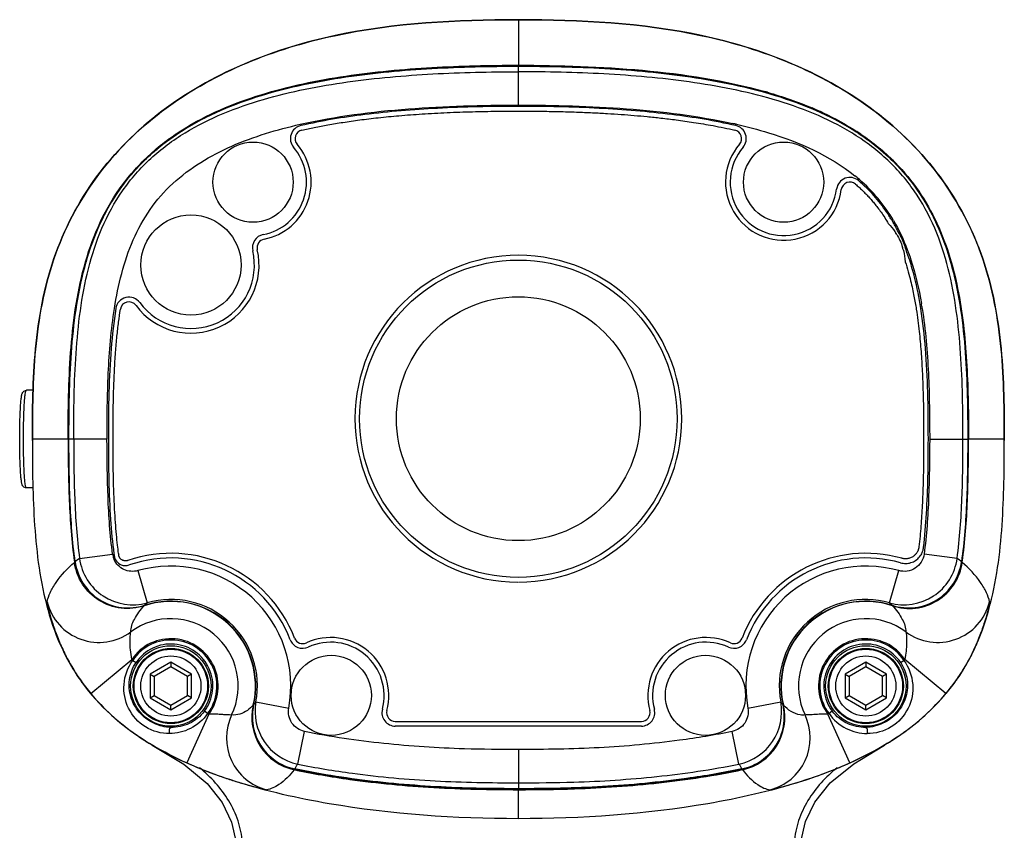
# Model space of a CAD drawing. Header units: millimetres. Extents: x 10 to 584, y 4 to 410.
# Tile 48 of 50: x 356 to 371, y 363 to 376. Entities that reach past the tile are written whole.
import ezdxf

# ---------------------------------------------------------------- set-up
doc = ezdxf.new("R2010")
doc.units = ezdxf.units.MM
doc.header["$LTSCALE"] = 32.67
doc.layers.get('0').update_dxf_attribs({"linetype": 'CONTINUOUS'})

msp = doc.modelspace()

# ---------------------------------------------------------------- linework, layer by layer
at = {"color": 7, "linetype": 'Continuous'}
for p, q in [((363.9045, 375.5635), (363.8959, 375.5635)), ((363.8959, 375.5635), (363.9045, 375.5635)), ((363.9045, 375.5635), (363.9045, 374.8736)), ((363.9133, 375.5635), (363.9045, 375.5635)), ((363.9045, 375.5635), (363.9133, 375.5635)), ((363.9045, 374.2858), (363.9045, 374.8671)), ((356.6434, 370.0172), (356.5424, 370.0172)), ((356.6315, 369.3458), (356.6314, 369.2872)), ((356.6314, 369.2872), (356.6314, 369.2653)), ((356.6315, 369.2872), (356.6315, 369.3458)), ((356.6315, 369.2653), (356.6315, 369.2872)), ((357.1665, 369.2872), (356.6315, 369.2872)), ((357.1665, 369.2872), (357.1746, 369.2872)), ((357.7485, 369.2872), (357.179, 369.2872)), ((370.0605, 369.2872), (370.6299, 369.2872)), ((370.6424, 369.2872), (370.6343, 369.2872)), ((371.1774, 369.2872), (370.6424, 369.2872)), ((371.1774, 369.3446), (371.1774, 369.2872)), ((371.1774, 369.2872), (371.1774, 369.2681)), ((371.1775, 369.2872), (371.1775, 369.3446)), ((371.1775, 369.2681), (371.1775, 369.2872)), ((356.6435, 368.5572), (356.5424, 368.5572)), ((357.3371, 367.5023), (357.8316, 367.5674)), ((370.4719, 367.5023), (369.9771, 367.5675)), ((357.2597, 367.4495), (357.2609, 367.4412)), ((357.2689, 367.4424), (357.2609, 367.4412)), ((357.2689, 367.4424), (357.2678, 367.4503)), ((370.5412, 367.4503), (370.5401, 367.4424)), ((370.5401, 367.4424), (370.5481, 367.4412)), ((370.5481, 367.4412), (370.5492, 367.4495)), ((358.2115, 367.3188), (358.3487, 366.8382)), ((369.4602, 366.8382), (369.5975, 367.3188)), ((358.3037, 366.7987), (358.3051, 366.7943)), ((358.3121, 366.8004), (358.3488, 366.8382)), ((369.4602, 366.8382), (369.4968, 366.8004)), ((369.5035, 366.7933), (369.5049, 366.7977)), ((357.5049, 365.4793), (358.1198, 365.9911)), ((358.1328, 365.9756), (358.1825, 365.9423)), ((358.7045, 365.9502), (358.3945, 365.7712)), ((358.7045, 365.9502), (358.7045, 365.8809)), ((359.0145, 365.7712), (358.7045, 365.9502)), ((369.1045, 365.9502), (368.7945, 365.7712)), ((369.1045, 365.9502), (369.1045, 365.8809)), ((369.4145, 365.7712), (369.1045, 365.9502)), ((369.6264, 365.9423), (369.6762, 365.9756)), ((370.304, 365.4793), (369.6892, 365.9911)), ((358.3945, 365.7712), (358.3945, 365.4133)), ((358.3945, 365.7712), (358.4545, 365.7366)), ((358.7045, 365.8809), (358.4545, 365.7366)), ((358.9545, 365.7366), (358.7045, 365.8809)), ((359.0145, 365.7712), (358.9545, 365.7366)), ((359.0145, 365.4133), (359.0145, 365.7712)), ((368.7945, 365.7712), (368.7945, 365.4133)), ((368.7945, 365.7712), (368.8545, 365.7366)), ((369.1045, 365.8809), (368.8545, 365.7366)), ((369.3545, 365.7366), (369.1045, 365.8809)), ((369.4145, 365.7712), (369.3545, 365.7366)), ((369.4145, 365.4133), (369.4145, 365.7712)), ((358.4545, 365.7366), (358.4545, 365.4479)), ((358.9545, 365.4479), (358.9545, 365.7366)), ((368.8545, 365.7366), (368.8545, 365.4479)), ((369.3545, 365.4479), (369.3545, 365.7366)), ((358.3945, 365.4133), (358.4545, 365.4479)), ((358.4545, 365.4479), (358.7045, 365.3036)), ((358.7045, 365.3036), (358.9545, 365.4479)), ((359.0145, 365.4133), (358.9545, 365.4479)), ((368.7945, 365.4133), (368.8545, 365.4479)), ((368.8545, 365.4479), (369.1045, 365.3036)), ((369.1045, 365.3036), (369.3545, 365.4479)), ((369.4145, 365.4133), (369.3545, 365.4479)), ((358.3945, 365.4133), (358.7045, 365.2343)), ((358.7045, 365.2343), (359.0145, 365.4133)), ((358.7045, 365.2343), (358.7045, 365.3036)), ((359.9369, 365.3045), (359.9415, 365.3034)), ((359.978, 365.3534), (360.4693, 365.2613)), ((367.3397, 365.2613), (367.831, 365.3534)), ((367.8665, 365.3032), (367.871, 365.3043)), ((368.7945, 365.4133), (369.1045, 365.2343)), ((369.1045, 365.2343), (369.4145, 365.4133)), ((369.1045, 365.2343), (369.1045, 365.3036)), ((359.2727, 365.1702), (358.9446, 364.4406)), ((359.2546, 365.1784), (359.2067, 365.2144)), ((368.8643, 364.4406), (368.5363, 365.1702)), ((368.6023, 365.2144), (368.5544, 365.1784)), ((362.0625, 365.0622), (365.7465, 365.0622)), ((360.6029, 364.4238), (360.7032, 364.9118)), ((365.7465, 364.9922), (362.0625, 364.9922)), ((367.206, 364.4238), (367.1058, 364.9118)), ((363.9045, 364.6415), (363.9045, 364.0552)), ((368.9238, 364.4292), (369.3835, 364.7075)), ((360.5499, 364.348), (360.5482, 364.3401)), ((360.5557, 364.3468), (360.5499, 364.348)), ((367.2591, 364.348), (367.2533, 364.3468)), ((367.2591, 364.348), (367.2608, 364.3402)), ((363.9045, 363.6064), (363.9045, 364.0486))]:
    msp.add_line(p, q, dxfattribs=at)
for points in [[(358.4254, 364.7075), (358.8982, 364.4203), (359.2451, 364.1325), (359.4702, 363.8477), (359.6111, 363.5552), (359.6797, 363.2525), (359.6784, 362.9407), (359.6039, 362.6197), (359.4466, 362.2915), (359.3045, 362.0902)], [(368.5045, 362.0902), (368.3594, 362.2964), (368.203, 362.6256), (368.1298, 362.9475), (368.1301, 363.2596), (368.2005, 363.5626), (368.3439, 363.8559), (368.5727, 364.1415), (368.9238, 364.4292)]]:
    msp.add_lwpolyline(points, dxfattribs=at)
for centre, radius in [((359.9345, 373.1322), 0.6), ((367.8745, 373.1322), 0.6), ((359.0045, 371.8922), 0.75), ((363.9045, 369.5922), 2.375), ((363.9045, 369.5922), 1.825), ((358.7045, 365.5922), 0.602), ((369.1045, 365.5922), 0.602), ((358.7045, 365.5922), 0.562), ((358.7045, 365.5922), 0.55), ((358.7045, 365.5922), 0.45), ((361.1045, 365.4522), 0.6), ((366.7045, 365.4522), 0.6), ((369.1045, 365.5922), 0.562), ((369.1045, 365.5922), 0.55), ((369.1045, 365.5922), 0.45)]:
    msp.add_circle(centre, radius, dxfattribs=at)
for centre, radius, start, end in [((365.7048, 367.79), 6.9594, 73.91391, 74.25468), ((366.4028, 369.7547), 4.8726, 64.93721, 67.06654), ((365.4285, 366.3735), 7.8204, 77.14561, 77.53312), ((360.6927, 373.7839), 0.2, 102.79997, 220.63157), ((360.6927, 373.7839), 0.13, 102.79997, 220.63157), ((367.1162, 373.7839), 0.13, 319.36834, 77.19911), ((367.1162, 373.7839), 0.2, 319.36834, 77.19911), ((366.9385, 370.7588), 3.7334, 55.88297, 57.0524), ((359.9338, 373.1327), 0.87, 281.01931, 40.63157), ((367.8751, 373.1327), 0.87, 139.36834, 352.57229), ((359.9338, 373.1327), 0.8, 281.01931, 40.63157), ((367.8751, 373.1327), 0.8, 139.36834, 352.57229), ((367.2835, 371.1993), 3.1729, 44.43269, 44.89406), ((368.8668, 373.0035), 0.2, 49.12035, 172.57229), ((368.8668, 373.0035), 0.13, 49.12035, 172.57229), ((367.3184, 371.2145), 2.586, 49.204, 51.12484), ((367.3964, 371.3088), 2.4636, 30.47297, 49.14392), ((367.2405, 371.2203), 2.6229, 26.80718, 30.42628), ((368.8048, 371.8922), 0.8897, 30.97985, 33.13193), ((360.1249, 372.1512), 0.2, 101.01931, 193.01261), ((360.1249, 372.1512), 0.13, 101.01931, 193.01261), ((359.0045, 371.8922), 1.02, 216.30428, 13.01261), ((359.0045, 371.8922), 0.95, 216.30428, 13.01261), ((368.7638, 371.8792), 0.9327, 14.47849, 17.269), ((366.5165, 370.9076), 3.4123, 18.01316, 20.8042), ((363.9045, 369.5922), 2.445, 270, 269.84601), ((358.0777, 371.2113), 0.2, 36.30428, 171.06033), ((358.0777, 371.2113), 0.13, 36.30428, 171.06033), ((363.9507, 370.3031), 6.0715, 8.88977, 9.58852), ((369.6976, 367.6982), 0.2737, 336.80733, 351.19988), ((369.7009, 367.6976), 0.2705, 351.20662, 353.32974), ((358.1275, 367.6065), 0.2985, 187.53327, 195.00959), ((358.1306, 367.6073), 0.3017, 195.00875, 203.89723), ((364.1595, 368.4018), 6.3627, 187.5183, 187.7513), ((358.0254, 367.5667), 0.172, 187.75678, 248.53649), ((363.9861, 368.3783), 6.1177, 187.53393, 187.75182), ((358.7045, 365.5922), 1.9855, 21.16676, 108.9474), ((369.1045, 365.5922), 1.9855, 74.26063, 158.83315), ((358.0517, 367.5509), 0.7903, 187.89794, 273.21738), ((358.5098, 365.9614), 1.9364, 127.27211, 129.72451), ((358.1303, 367.608), 0.8002, 187.58444, 285.84111), ((358.026, 367.5682), 0.1736, 248.55325, 288.99442), ((358.7045, 365.5922), 1.9155, 21.16676, 108.9474), ((358.7045, 365.5922), 1.7955, 349.36717, 105.93726), ((369.1045, 365.5922), 1.7955, 74.05048, 190.6214), ((369.1045, 365.5922), 1.9155, 74.26063, 158.83315), ((369.6786, 367.608), 0.8002, 254.15844, 352.41503), ((369.7573, 367.551), 0.7903, 263.82582, 352.09783), ((357.6286, 367.0453), 0.8004, 194.03531, 306.48311), ((358.7045, 365.5922), 1.2656, 346.85886, 108.37647), ((358.7045, 365.5922), 1.2703, 347.23102, 107.99319), ((358.7045, 365.5922), 1.2957, 349.37891, 105.93587), ((369.1045, 365.5922), 1.2957, 74.06413, 190.62086), ((369.1045, 365.5922), 1.2703, 72.00681, 192.7685), ((369.1045, 365.5922), 1.2656, 71.62351, 193.14116), ((370.1803, 367.0453), 0.8004, 233.51742, 345.96472), ((358.7045, 365.5922), 1.0077, 334.50665, 126.54224), ((369.1045, 365.5922), 1.0077, 53.45789, 205.49342), ((358.7045, 365.5922), 0.7078, 323.39674, 145.70107), ((358.7045, 365.5922), 0.6884, 323.04551, 146.15401), ((358.7045, 365.5922), 0.6285, 323.04448, 146.15482), ((360.6773, 366.3561), 0.2, 201.16676, 294.73195), ((360.6773, 366.3561), 0.13, 201.16676, 294.73195), ((361.0957, 365.4478), 0.87, 345.18997, 114.73195), ((361.0957, 365.4478), 0.8, 345.18997, 114.73195), ((366.7133, 365.4479), 0.87, 65.26796, 194.81025), ((366.7133, 365.4479), 0.8, 65.26796, 194.81025), ((367.1317, 366.3561), 0.2, 245.26796, 338.83315), ((367.1317, 366.3561), 0.13, 245.26796, 338.83315), ((369.1045, 365.5922), 0.7078, 34.29844, 216.60322), ((369.1045, 365.5922), 0.6884, 33.846, 216.95456), ((369.1045, 365.5922), 0.6285, 33.84544, 216.95566), ((359.8803, 367.4564), 2.2906, 219.77258, 220.27638), ((367.9274, 367.4574), 2.2921, 319.72498, 320.22839), ((360.7154, 365.1219), 0.7995, 166.80107, 257.92844), ((359.4743, 365.7345), 0.6317, 317.95166, 322.88885), ((360.7647, 365.2074), 0.8001, 169.48847, 258.33879), ((367.0443, 365.2074), 0.8001, 281.66135, 10.51064), ((367.0936, 365.1219), 0.7995, 282.06901, 13.20023), ((368.3348, 365.7346), 0.6318, 217.11174, 222.04806), ((361.3074, 369.6959), 4.9621, 245.56265, 245.79171), ((360.3364, 364.8144), 0.8001, 154.5255, 255.36863), ((362.0625, 365.1922), 0.2, 165.18997, 270), ((362.0625, 365.1922), 0.13, 165.18997, 270), ((365.7465, 365.1922), 0.2, 270, 14.81025), ((365.7465, 365.1922), 0.13, 270, 14.81025), ((367.4726, 364.8144), 0.8001, 284.63139, 25.47459), ((366.505, 369.6884), 4.9538, 294.2081, 294.43754), ((360.7179, 365.1217), 0.7937, 179.54001, 190.6414), ((367.0942, 365.1211), 0.7905, 282.04196, 356.33898), ((360.7109, 365.1209), 0.7867, 190.67595, 191.73656), ((360.7147, 365.121), 0.7904, 191.6937, 257.96182), ((359.7343, 364.9326), 1.0067, 324.76205, 329.64254), ((368.0741, 364.9322), 1.006, 210.35529, 215.24012), ((362.806, 374.9604), 10.8496, 258.02915, 259.73135), ((363.0722, 376.4459), 12.3587, 259.7446, 261.8004), ((364.9633, 375.1588), 11.0519, 279.70353, 281.95832), ((363.3577, 378.4096), 14.3431, 261.79056, 263.63618), ((363.5822, 380.4443), 16.3901, 263.64453, 265.82932), ((364.2236, 380.4945), 16.4404, 274.40135, 276.1102), ((364.4288, 378.5842), 14.5191, 276.10732, 278.08214), ((364.686, 376.7699), 12.6867, 278.0841, 279.71159), ((363.6646, 381.4816), 17.4306, 265.80733, 267.85701), ((363.7753, 384.9593), 20.9101, 267.91008, 269.47986), ((363.895, 395.7776), 31.729, 269.44106, 270.01708), ((363.9151, 395.4149), 31.3663, 269.98063, 270.59972), ((364.0418, 384.5908), 20.5415, 270.56235, 272.19871), ((364.146, 381.4518), 17.4008, 272.25227, 274.41418)]:
    msp.add_arc(centre, radius, start, end, dxfattribs=at)
for points, knots in [([(363.8959, 375.5635), (362.9809, 375.5632), (361.5927, 375.495), (359.8255, 374.9632), (358.6043, 374.2929), (357.5898, 373.326), (356.9163, 372.0912), (356.6454, 370.7234), (356.632, 369.8039), (356.6315, 369.3458)], [0, 0, 0, 0, 0.2489618, 0.3740042, 0.4992301, 0.6246262, 0.750097, 0.8753606, 1, 1, 1, 1]), ([(356.6315, 369.3458), (356.6321, 369.8051), (356.6457, 370.7252), (356.917, 372.0919), (357.5887, 373.3238), (358.6, 374.2895), (359.8193, 374.9603), (361.5878, 375.4944), (362.9786, 375.5632), (363.8959, 375.5635)], [0, 0, 0, 0, 0.1249768, 0.2500547, 0.375122, 0.5002322, 0.6253354, 0.750399, 1, 1, 1, 1]), ([(371.1775, 369.3446), (371.177, 369.8028), (371.1636, 370.7224), (370.8929, 372.0904), (370.2195, 373.3256), (369.2051, 374.2927), (367.9838, 374.963), (366.2166, 375.4949), (364.8283, 375.5633), (363.9133, 375.5635)], [0, 0, 0, 0, 0.1246426, 0.2499127, 0.3753937, 0.5007879, 0.62601, 0.7510457, 1, 1, 1, 1]), ([(363.9133, 375.5635), (364.8306, 375.5632), (366.2215, 375.4943), (367.9901, 374.9602), (369.2094, 374.2892), (370.2207, 373.3232), (370.8923, 372.091), (371.1634, 370.7241), (371.1769, 369.804), (371.1774, 369.3446)], [0, 0, 0, 0, 0.2495949, 0.3746552, 0.4997504, 0.6248739, 0.7499533, 0.8750281, 1, 1, 1, 1]), ([(357.1665, 369.2872), (357.1666, 369.7189), (357.1797, 370.5816), (357.3202, 371.6589), (357.601, 372.4784), (357.919, 373.0468), (358.348, 373.5374), (359.039, 374.0613), (360.0471, 374.4819), (361.3175, 374.7433), (362.6089, 374.863), (363.4727, 374.8815), (363.9045, 374.8816)], [0, 0, 0, 0, 0.1250955, 0.2500427, 0.3125542, 0.3750345, 0.437502, 0.4999891, 0.6247752, 0.7497981, 0.8748882, 1, 1, 1, 1]), ([(363.9045, 374.8816), (364.5244, 374.8815), (365.7634, 374.8435), (366.9972, 374.6563), (367.5933, 374.4882)], [0, 0, 0, 0, 0.5001988, 1, 1, 1, 1]), ([(357.179, 369.2872), (357.179, 369.7182), (357.1922, 370.5793), (357.331, 371.6549), (357.6092, 372.4739), (357.9258, 373.0423), (358.3545, 373.5326), (359.0457, 374.0545), (360.0535, 374.4714), (361.3221, 374.7301), (362.6112, 374.8487), (363.4734, 374.8669), (363.9045, 374.8671)], [0, 0, 0, 0, 0.1250719, 0.2499992, 0.3125217, 0.3750353, 0.437553, 0.5000736, 0.6248585, 0.7498568, 0.8749174, 1, 1, 1, 1]), ([(357.1994, 370.3764), (357.2172, 370.6944), (357.2756, 371.3313), (357.5021, 372.2697), (357.9565, 373.1343), (358.6614, 373.8138), (359.517, 374.2697), (360.7377, 374.6528), (361.6912, 374.7744), (362.3252, 374.8211)], [0, 0, 0, 0, 0.124594, 0.2497428, 0.3754009, 0.5011336, 0.6264784, 0.7513327, 1, 1, 1, 1]), ([(357.2497, 369.2872), (357.2497, 369.7144), (357.2632, 370.5681), (357.3917, 371.6347), (357.6551, 372.4507), (357.9625, 373.018), (358.3879, 373.5042), (358.907, 373.8867), (359.4831, 374.1723), (360.2925, 374.4501), (361.3448, 374.6542), (362.6224, 374.7661), (363.4772, 374.7841), (363.9045, 374.7841)], [0, 0, 0, 0, 0.1250451, 0.2499647, 0.3124683, 0.3749664, 0.4374563, 0.4999426, 0.5624342, 0.624943, 0.7499109, 0.8749452, 1, 1, 1, 1]), ([(363.9045, 374.8671), (364.3354, 374.8669), (365.1975, 374.8488), (366.4865, 374.7301), (367.7552, 374.4715), (368.7633, 374.0545), (369.4547, 373.5323), (369.8834, 373.042), (370.1998, 372.4736), (370.478, 371.6546), (370.6167, 370.5792), (370.6301, 369.7181), (370.6299, 369.2872)], [0, 0, 0, 0, 0.1250568, 0.2500987, 0.3751155, 0.4999368, 0.5624908, 0.6250079, 0.6875068, 0.7500217, 0.8749525, 1, 1, 1, 1]), ([(370.5592, 369.2872), (370.5593, 369.7145), (370.5458, 370.5683), (370.4172, 371.635), (370.1538, 372.4508), (369.8467, 373.0178), (369.4216, 373.5038), (368.9028, 373.8862), (368.3268, 374.172), (367.5173, 374.45), (366.4647, 374.6541), (365.1868, 374.7662), (364.3318, 374.784), (363.9045, 374.7841)], [0, 0, 0, 0, 0.1250643, 0.2499963, 0.3124904, 0.3749444, 0.4373805, 0.4998422, 0.5623405, 0.6248637, 0.7498616, 0.8749214, 1, 1, 1, 1]), ([(365.7078, 374.803), (366.2529, 374.7549), (367.0712, 374.6409), (368.125, 374.3261), (368.8778, 373.974), (369.5443, 373.4668), (370.2221, 372.5799), (370.4479, 371.7562), (370.5283, 371.2131)], [0, 0, 0, 0, 0.2487496, 0.3735675, 0.4988259, 0.6245417, 0.7504354, 1, 1, 1, 1]), ([(360.6415, 373.9981), (361.1724, 374.1192), (362.2623, 374.2557), (363.3556, 374.2858), (363.9045, 374.2858)], [0, 0, 0, 0, 0.4980749, 1, 1, 1, 1]), ([(363.9045, 374.2658), (363.5008, 374.2658), (362.7329, 374.2503), (361.6443, 374.1623), (360.9642, 374.0507), (360.6484, 373.979)], [0, 0, 0, 0, 0.3698693, 0.7032757, 1, 1, 1, 1]), ([(360.6639, 373.9107), (360.7261, 373.9248), (360.8561, 373.9527), (361.0615, 373.9917), (361.2879, 374.0293), (361.539, 374.0652), (361.8184, 374.0987), (362.1296, 374.1291), (362.4728, 374.1549), (362.8399, 374.1749), (363.2132, 374.188), (363.5689, 374.1946), (363.7973, 374.1958), (363.9045, 374.1958)], [0, 0, 0, 0, 0.0586652, 0.1224165, 0.1924188, 0.2698351, 0.3558219, 0.451442, 0.5575698, 0.6726133, 0.7897264, 0.9013708, 1, 1, 1, 1]), ([(363.9045, 374.2858), (364.4446, 374.2858), (365.5206, 374.2566), (366.5933, 374.1252), (367.1167, 374.0095)], [0, 0, 0, 0, 0.5018524, 1, 1, 1, 1]), ([(367.1605, 373.979), (366.8446, 374.0507), (366.1645, 374.1623), (365.0758, 374.2503), (364.3081, 374.2658), (363.9045, 374.2658)], [0, 0, 0, 0, 0.2968165, 0.6302238, 1, 1, 1, 1]), ([(363.9045, 374.1958), (364.0102, 374.1958), (364.2122, 374.1947), (364.502, 374.1898), (364.7663, 374.1822), (365.0085, 374.1723), (365.232, 374.1605), (365.4402, 374.147), (365.6388, 374.1317), (365.837, 374.1139), (366.0466, 374.092), (366.2783, 374.064), (366.5388, 374.0269), (366.8316, 373.9773), (367.0369, 373.9353), (367.145, 373.9107)], [0, 0, 0, 0, 0.0973437, 0.1859049, 0.266695, 0.3407333, 0.4090431, 0.4726496, 0.5327336, 0.5923796, 0.6557654, 0.7267294, 0.80716, 0.8979434, 1, 1, 1, 1]), ([(357.86, 371.2433), (357.9149, 371.5931), (358.0404, 372.1138), (358.3778, 372.7316), (358.8378, 373.2592), (359.6108, 373.7175), (360.2919, 373.9184), (360.6415, 373.9981)], [0, 0, 0, 0, 0.2517084, 0.3748577, 0.4972466, 0.7451596, 1, 1, 1, 1]), ([(367.1683, 373.9979), (367.329, 373.9612), (367.9531, 373.7982), (368.5662, 373.5303), (368.9414, 373.2277)], [0, 0, 0, 0, 0.254781, 1, 1, 1, 1]), ([(369.5492, 373.4206), (369.8043, 373.1604), (370.2221, 372.541), (370.5255, 371.478), (370.6324, 370.3844), (370.6425, 369.6529), (370.6424, 369.2872)], [0, 0, 0, 0, 0.2494563, 0.4993404, 0.7496077, 1, 1, 1, 1]), ([(369.5022, 372.5486), (369.4748, 372.5953), (369.3904, 372.7289), (369.2281, 372.9378), (369.0779, 373.0852), (368.9977, 373.1547)], [0, 0, 0, 0, 0.2049016, 0.5979757, 1, 1, 1, 1]), ([(368.9518, 373.1017), (368.9693, 373.0866), (369.0023, 373.0573), (369.0491, 373.0132), (369.0934, 372.9693), (369.1379, 372.9229), (369.1841, 372.8717), (369.2326, 372.8147), (369.283, 372.7509), (369.3353, 372.6797), (369.3892, 372.6), (369.4242, 372.5432), (369.4418, 372.5132)], [0, 0, 0, 0, 0.0901574, 0.1720159, 0.2508371, 0.333275, 0.4227402, 0.51973, 0.6251012, 0.7397007, 0.8643661, 1, 1, 1, 1]), ([(369.5197, 372.5582), (369.6007, 372.4201), (369.692, 372.2249), (369.7629, 372.023), (369.7796, 371.9717)], [0, 0, 0, 0, 0.7479715, 1, 1, 1, 1]), ([(369.4418, 372.5132), (369.4777, 372.4766), (369.5144, 372.4318), (369.5464, 372.3838), (369.5499, 372.3785)], [0, 0, 0, 0, 0.8897508, 1, 1, 1, 1]), ([(369.7063, 372.1196), (369.6976, 372.1536), (369.6769, 372.22), (369.6349, 372.3151), (369.6004, 372.3745), (369.5815, 372.4032)], [0, 0, 0, 0, 0.338807, 0.6690523, 1, 1, 1, 1]), ([(369.5677, 372.3501), (369.5855, 372.3205), (369.6185, 372.2575), (369.6436, 372.1909), (369.6544, 372.1561)], [0, 0, 0, 0, 0.4866421, 1, 1, 1, 1]), ([(369.6668, 372.1124), (369.6672, 372.1107), (369.6816, 372.0544), (369.6908, 371.9968), (369.6951, 371.9406)], [0, 0, 0, 0, 0.0296845, 1, 1, 1, 1]), ([(369.6951, 371.9406), (369.7112, 371.8909), (369.7399, 371.7961), (369.7753, 371.6601), (369.8033, 371.538), (369.8256, 371.4285), (369.8441, 371.3273), (369.8548, 371.2623), (369.8599, 371.2301)], [0, 0, 0, 0, 0.2147642, 0.4070628, 0.5772846, 0.7291807, 0.86626, 1, 1, 1, 1]), ([(369.9288, 371.2424), (369.9041, 371.3994), (369.8566, 371.6418), (369.7887, 371.8793), (369.7615, 371.9628)], [0, 0, 0, 0, 0.644232, 1, 1, 1, 1]), ([(357.7485, 369.2872), (357.7485, 369.6158), (357.7566, 370.2693), (357.8097, 370.9223), (357.86, 371.2433)], [0, 0, 0, 0, 0.5027694, 1, 1, 1, 1]), ([(357.8801, 371.2424), (357.8489, 371.0436), (357.8035, 370.6265), (357.7727, 369.9736), (357.7685, 369.5215), (357.7685, 369.2872)], [0, 0, 0, 0, 0.3080285, 0.6414273, 1, 1, 1, 1]), ([(357.8385, 369.2872), (357.8385, 369.4127), (357.8397, 369.6523), (357.8466, 369.995), (357.8586, 370.3031), (357.8754, 370.5767), (357.896, 370.818), (357.9202, 371.0326), (357.9392, 371.1674), (357.9493, 371.2315)], [0, 0, 0, 0, 0.1931229, 0.3687257, 0.5275595, 0.6675923, 0.7905417, 0.9001046, 1, 1, 1, 1]), ([(369.8599, 371.2301), (369.8773, 371.1196), (369.9045, 370.9089), (369.9323, 370.5999), (369.9508, 370.296), (369.9628, 369.9786), (369.9693, 369.6396), (369.9705, 369.4065), (369.9705, 369.2872)], [0, 0, 0, 0, 0.1722572, 0.3271164, 0.4777814, 0.6409967, 0.8162362, 1, 1, 1, 1]), ([(370.0405, 369.2872), (370.0405, 369.5215), (370.0362, 369.9737), (370.0054, 370.6265), (369.9601, 371.0436), (369.9288, 371.2424)], [0, 0, 0, 0, 0.3585869, 0.6919861, 1, 1, 1, 1]), ([(369.9493, 371.2413), (369.9994, 370.9206), (370.0523, 370.2682), (370.0605, 369.6154), (370.0605, 369.2872)], [0, 0, 0, 0, 0.4972367, 1, 1, 1, 1]), ([(370.5283, 371.2131), (370.552, 371.0536), (370.624, 370.4138), (370.6343, 369.7692), (370.6343, 369.2872)], [0, 0, 0, 0, 0.2507274, 1, 1, 1, 1]), ([(356.4418, 369.2872), (356.4418, 369.3759), (356.4433, 369.5045), (356.4486, 369.6678), (356.4538, 369.7706), (356.46, 369.8547), (356.4676, 369.9193), (356.4762, 369.9659), (356.497, 370.0042), (356.5255, 370.0172), (356.5424, 370.0172)], [0, 0, 0, 0, 0.3471489, 0.5030731, 0.6388745, 0.7496451, 0.8326958, 0.8936899, 0.9335601, 1, 1, 1, 1]), ([(356.4982, 369.2872), (356.4982, 369.3803), (356.4996, 369.5156), (356.5051, 369.6875), (356.5103, 369.7972), (356.5167, 369.8854), (356.5236, 369.9558), (356.531, 369.9907), (356.537, 370.0172), (356.5424, 370.0172)], [0, 0, 0, 0, 0.3805781, 0.5525336, 0.7033909, 0.8273862, 0.9198693, 0.9775704, 1, 1, 1, 1]), ([(356.5424, 368.5572), (356.5255, 368.5572), (356.4971, 368.5701), (356.4761, 368.6084), (356.4676, 368.6551), (356.46, 368.7197), (356.4538, 368.8038), (356.4486, 368.9066), (356.4433, 369.0698), (356.4418, 369.1984), (356.4418, 369.2872)], [0, 0, 0, 0, 0.0662577, 0.1064018, 0.1673725, 0.2504273, 0.3611924, 0.4969796, 0.6528846, 1, 1, 1, 1]), ([(356.5424, 368.5572), (356.537, 368.5572), (356.531, 368.5837), (356.5236, 368.6186), (356.5167, 368.689), (356.5103, 368.7771), (356.5051, 368.8869), (356.4996, 369.0587), (356.4982, 369.194), (356.4982, 369.2872)], [0, 0, 0, 0, 0.0224296, 0.0801306, 0.1726137, 0.296609, 0.4474662, 0.6194215, 1, 1, 1, 1]), ([(357.1665, 369.2872), (357.1666, 368.9809), (357.1745, 368.3673), (357.2179, 367.754), (357.2597, 367.4495)], [0, 0, 0, 0, 0.4991189, 1, 1, 1, 1]), ([(357.2678, 367.4503), (357.226, 367.7546), (357.1826, 368.3676), (357.1746, 368.9809), (357.1746, 369.2872)], [0, 0, 0, 0, 0.5007668, 1, 1, 1, 1]), ([(357.2722, 367.4508), (357.2305, 367.7547), (357.187, 368.3676), (357.1791, 368.9807), (357.179, 369.2872)], [0, 0, 0, 0, 0.5003071, 1, 1, 1, 1]), ([(357.2497, 369.2872), (357.2497, 368.9919), (357.2572, 368.3961), (357.2978, 367.8005), (357.3371, 367.5024)], [0, 0, 0, 0, 0.4954288, 1, 1, 1, 1]), ([(357.8319, 367.5674), (357.7944, 367.8506), (357.7556, 368.4245), (357.7484, 368.9986), (357.7484, 369.2872)], [0, 0, 0, 0, 0.4974619, 1, 1, 1, 1]), ([(357.7685, 369.2872), (357.7685, 369.08), (357.7721, 368.6787), (357.7956, 368.1055), (357.8289, 367.7402), (357.8515, 367.5693)], [0, 0, 0, 0, 0.3611107, 0.6995315, 1, 1, 1, 1]), ([(357.9212, 367.5762), (357.9158, 367.6171), (357.9043, 367.7115), (357.8886, 367.8655), (357.874, 368.0446), (357.8615, 368.2437), (357.8514, 368.4653), (357.8439, 368.7127), (357.8394, 368.9895), (357.8385, 369.1843), (357.8385, 369.2872)], [0, 0, 0, 0, 0.0722053, 0.1665347, 0.2708849, 0.3867243, 0.5155309, 0.6591761, 0.8199135, 1, 1, 1, 1]), ([(369.9705, 369.2872), (369.9705, 369.2093), (369.97, 369.0602), (369.9674, 368.8458), (369.9632, 368.6492), (369.9574, 368.4677), (369.9501, 368.2989), (369.9412, 368.1395), (369.9304, 367.9853), (369.9171, 367.8308), (369.9061, 367.7272), (369.9, 367.6744)], [0, 0, 0, 0, 0.1447203, 0.2769184, 0.3981593, 0.5100143, 0.614061, 0.7120273, 0.8065054, 0.9012658, 1, 1, 1, 1]), ([(369.9695, 367.6662), (369.9892, 367.8349), (370.0175, 368.1842), (370.0373, 368.725), (370.0405, 369.0963), (370.0405, 369.2872)], [0, 0, 0, 0, 0.3138354, 0.6472194, 1, 1, 1, 1]), ([(370.0605, 369.2872), (370.0605, 368.9984), (370.0534, 368.4237), (370.0145, 367.8493), (369.9769, 367.5659)], [0, 0, 0, 0, 0.502556, 1, 1, 1, 1]), ([(370.4719, 367.5023), (370.5111, 367.8005), (370.5517, 368.396), (370.5592, 368.9919), (370.5592, 369.2872)], [0, 0, 0, 0, 0.504572, 1, 1, 1, 1]), ([(370.6299, 369.2872), (370.6299, 368.9807), (370.622, 368.3676), (370.5785, 367.7547), (370.5367, 367.4508)], [0, 0, 0, 0, 0.499696, 1, 1, 1, 1]), ([(370.6343, 369.2872), (370.6343, 368.9809), (370.6264, 368.3676), (370.583, 367.7546), (370.5412, 367.4503)], [0, 0, 0, 0, 0.499232, 1, 1, 1, 1]), ([(370.5492, 367.4495), (370.5911, 367.754), (370.6345, 368.3673), (370.6424, 368.9809), (370.6424, 369.2872)], [0, 0, 0, 0, 0.5008823, 1, 1, 1, 1]), ([(356.6314, 369.2653), (356.6316, 368.8422), (356.6409, 367.9942), (356.7752, 366.931), (357.0664, 366.1218), (357.5135, 365.3832), (358.0199, 364.9551), (358.3849, 364.732)], [0, 0, 0, 0, 0.2479799, 0.4973713, 0.6231076, 0.7492734, 1, 1, 1, 1]), ([(369.4279, 364.7343), (369.7924, 364.9576), (370.298, 365.386), (370.7439, 366.1248), (371.0344, 366.934), (371.1682, 367.9972), (371.1774, 368.845), (371.1775, 369.2681)], [0, 0, 0, 0, 0.2506216, 0.3767764, 0.5025446, 0.7519802, 1, 1, 1, 1]), ([(369.9, 367.6744), (369.8995, 367.6701), (369.8983, 367.662), (369.8958, 367.6502), (369.8926, 367.6385), (369.8885, 367.6263), (369.8831, 367.6133), (369.8761, 367.5995), (369.8673, 367.5851), (369.8564, 367.5702), (369.843, 367.5552), (369.8267, 367.5404), (369.8071, 367.5263), (369.7843, 367.5138), (369.7597, 367.5044), (369.7352, 367.4984), (369.7126, 367.4957), (369.6922, 367.4954), (369.6741, 367.4969), (369.6579, 367.4996), (369.6478, 367.502), (369.6431, 367.5033)], [0, 0, 0, 0, 0.0365112, 0.0699243, 0.1033236, 0.13985, 0.1800304, 0.2239326, 0.2718775, 0.3242076, 0.381374, 0.4438306, 0.5123524, 0.5874923, 0.6652653, 0.7376929, 0.8023748, 0.8599235, 0.911405, 0.9577711, 1, 1, 1, 1]), ([(358.0598, 367.4702), (358.057, 367.4693), (358.0517, 367.4677), (358.0438, 367.466), (358.0359, 367.4649), (358.0276, 367.4644), (358.0185, 367.4647), (358.0085, 367.4658), (357.9977, 367.4682), (357.9861, 367.4722), (357.9741, 367.4781), (357.9622, 367.4862), (357.9515, 367.4959), (357.9427, 367.5065), (357.9361, 367.517), (357.9313, 367.5269), (357.9279, 367.5363), (357.9256, 367.5449), (357.9247, 367.5505), (357.9243, 367.5531)], [0, 0, 0, 0, 0.0479146, 0.0915745, 0.1340902, 0.1792027, 0.2288435, 0.2838241, 0.3448725, 0.4119114, 0.4854628, 0.5660205, 0.6483964, 0.7244857, 0.7921558, 0.8526836, 0.9071108, 0.956028, 1, 1, 1, 1]), ([(369.9772, 367.5659), (369.9659, 367.4838), (369.8662, 367.3216), (369.6777, 367.296), (369.5979, 367.3187)], [0, 0, 0, 0, 0.4996949, 1, 1, 1, 1]), ([(369.6241, 367.436), (369.6495, 367.4288), (369.7024, 367.4218), (369.7809, 367.4343), (369.8524, 367.4683), (369.9113, 367.5213), (369.9389, 367.5662), (369.9493, 367.5904)], [0, 0, 0, 0, 0.2020309, 0.4020004, 0.6011115, 0.799847, 1, 1, 1, 1]), ([(356.8522, 366.8512), (356.8606, 366.8989), (356.8996, 367.0012), (357.0226, 367.2105), (357.158, 367.3543), (357.2609, 367.4412)], [0, 0, 0, 0, 0.1996851, 0.4448998, 1, 1, 1, 1]), ([(358.3055, 366.7933), (358.1955, 366.7568), (357.9561, 366.7319), (357.6175, 366.8503), (357.3607, 367.1008), (357.2768, 367.3264), (357.2609, 367.4412)], [0, 0, 0, 0, 0.2500092, 0.5000101, 0.7500053, 1, 1, 1, 1]), ([(357.2722, 367.4508), (357.288, 367.3363), (357.3711, 367.1112), (357.6264, 366.8607), (357.9635, 366.7412), (358.2021, 366.7647), (358.3121, 366.8004)], [0, 0, 0, 0, 0.2499702, 0.5000065, 0.7499901, 1, 1, 1, 1]), ([(358.2114, 367.3188), (358.1441, 367.2995), (357.9903, 367.3102), (357.8831, 367.4211), (357.8548, 367.4851)], [0, 0, 0, 0, 0.5003428, 1, 1, 1, 1]), ([(369.4969, 366.8004), (369.6068, 366.7647), (369.8455, 366.7412), (370.1825, 366.8607), (370.4378, 367.1112), (370.521, 367.3363), (370.5367, 367.4508)], [0, 0, 0, 0, 0.2499889, 0.5000351, 0.7500109, 1, 1, 1, 1]), ([(369.5035, 366.7933), (369.6135, 366.7568), (369.8528, 366.7319), (370.1914, 366.8503), (370.4483, 367.1008), (370.5322, 367.3264), (370.5481, 367.4412)], [0, 0, 0, 0, 0.2500072, 0.5000068, 0.7500026, 1, 1, 1, 1]), ([(370.9568, 366.8512), (370.9482, 366.8989), (370.9095, 367.0011), (370.7864, 367.2107), (370.6501, 367.3533), (370.5481, 367.4412)], [0, 0, 0, 0, 0.1996864, 0.4448837, 1, 1, 1, 1]), ([(356.8522, 366.8512), (356.8506, 366.8463), (356.8556, 366.8292), (356.8599, 366.7965), (356.8722, 366.7467), (356.8953, 366.6536), (356.9378, 366.5112), (357.006, 366.3196), (357.097, 366.1099), (357.2506, 365.8183), (357.396, 365.6102), (357.5049, 365.4793)], [0, 0, 0, 0, 0.0100655, 0.0325625, 0.0661549, 0.1093714, 0.2204661, 0.3561815, 0.5069247, 0.6669464, 1, 1, 1, 1]), ([(358.1045, 366.4018), (358.103, 366.4667), (358.1593, 366.6129), (358.2485, 366.7317), (358.3055, 366.7933)], [0, 0, 0, 0, 0.4364789, 1, 1, 1, 1]), ([(369.5035, 366.7933), (369.5604, 366.7317), (369.6496, 366.6129), (369.706, 366.4667), (369.7045, 366.4018)], [0, 0, 0, 0, 0.5635211, 1, 1, 1, 1]), ([(370.9568, 366.8512), (370.958, 366.8462), (370.9538, 366.8293), (370.9488, 366.7964), (370.9368, 366.7465), (370.9135, 366.6533), (370.8711, 366.511), (370.8028, 366.3194), (370.7119, 366.1096), (370.5582, 365.8182), (370.413, 365.6102), (370.304, 365.4793)], [0, 0, 0, 0, 0.0100756, 0.032553, 0.0662206, 0.1096115, 0.2206959, 0.3562725, 0.5071401, 0.6670832, 1, 1, 1, 1]), ([(358.1198, 365.9911), (358.112, 366.0382), (358.098, 366.1276), (358.0928, 366.2363), (358.095, 366.3115), (358.0971, 366.3545), (358.1014, 366.3828), (358.1021, 366.398), (358.1045, 366.4018)], [0, 0, 0, 0, 0.3475055, 0.6567042, 0.7884576, 0.8948625, 0.9674287, 1, 1, 1, 1]), ([(369.7045, 366.4018), (369.7062, 366.3991), (369.7071, 366.3884), (369.7122, 366.3555), (369.7134, 366.3245), (369.7142, 366.301)], [0, 0, 0, 0, 0.0955659, 0.3031955, 1, 1, 1, 1]), ([(369.7142, 366.301), (369.715, 366.2785), (369.7162, 366.1746), (369.7024, 366.0712), (369.6892, 365.9911)], [0, 0, 0, 0, 0.2171949, 1, 1, 1, 1]), ([(358.6854, 364.879), (358.5608, 364.8778), (358.3038, 364.9492), (358.0411, 365.24), (357.9688, 365.6253), (358.0595, 365.8715), (358.1328, 365.9756)], [0, 0, 0, 0, 0.2496779, 0.5029966, 0.7449625, 1, 1, 1, 1]), ([(369.6762, 365.9756), (369.7495, 365.8715), (369.8402, 365.6253), (369.7679, 365.24), (369.5052, 364.9492), (369.2482, 364.8777), (369.1235, 364.879)], [0, 0, 0, 0, 0.2550236, 0.4969908, 0.7503296, 1, 1, 1, 1]), ([(358.7045, 364.9732), (358.6169, 364.9752), (358.4367, 365.0181), (358.2192, 365.1843), (358.0888, 365.4218), (358.0743, 365.5993), (358.0854, 365.6841)], [0, 0, 0, 0, 0.2493574, 0.5102268, 0.7565519, 1, 1, 1, 1]), ([(369.7229, 365.6889), (369.7347, 365.6038), (369.7214, 365.4255), (369.5917, 365.1863), (369.3737, 365.0185), (369.1925, 364.9752), (369.1045, 364.9732)], [0, 0, 0, 0, 0.2433932, 0.4894838, 0.7503396, 1, 1, 1, 1]), ([(357.5049, 365.4793), (357.6953, 365.2505), (358.1464, 364.8487), (358.6728, 364.5628), (358.9446, 364.4406)], [0, 0, 0, 0, 0.4996973, 1, 1, 1, 1]), ([(368.8643, 364.4406), (369.1361, 364.5628), (369.6626, 364.8487), (370.1136, 365.2505), (370.304, 365.4793)], [0, 0, 0, 0, 0.5002912, 1, 1, 1, 1]), ([(359.9369, 365.3045), (359.9104, 365.2761), (359.8214, 365.1957), (359.6952, 365.1488), (359.614, 365.1585)], [0, 0, 0, 0, 0.3222105, 1, 1, 1, 1]), ([(359.9433, 365.3115), (359.9202, 365.2091), (359.9144, 364.9929), (360.0313, 364.6919), (360.255, 364.459), (360.4538, 364.3735), (360.5565, 364.3517)], [0, 0, 0, 0, 0.2499812, 0.500021, 0.7499901, 1, 1, 1, 1]), ([(367.2525, 364.3517), (367.3551, 364.3735), (367.5539, 364.459), (367.7776, 364.6919), (367.8946, 364.9928), (367.8888, 365.2091), (367.8656, 365.3115)], [0, 0, 0, 0, 0.2499662, 0.499998, 0.7499728, 1, 1, 1, 1]), ([(368.1949, 365.1585), (368.1712, 365.1557), (368.0493, 365.1592), (367.9379, 365.2338), (367.872, 365.3045)], [0, 0, 0, 0, 0.1981269, 1, 1, 1, 1]), ([(359.2546, 365.1784), (359.188, 365.0867), (359.0152, 364.9355), (358.7925, 364.88), (358.6854, 364.879)], [0, 0, 0, 0, 0.5141548, 1, 1, 1, 1]), ([(359.2067, 365.2144), (359.1479, 365.1363), (358.9925, 365.0104), (358.7978, 364.971), (358.7045, 364.9732)], [0, 0, 0, 0, 0.5114511, 1, 1, 1, 1]), ([(359.4473, 365.1659), (359.434, 365.1667), (359.3759, 365.1702), (359.3175, 365.172), (359.2727, 365.1702)], [0, 0, 0, 0, 0.2285991, 1, 1, 1, 1]), ([(359.614, 365.1585), (359.6098, 365.1565), (359.5927, 365.1596), (359.5601, 365.1585), (359.5087, 365.1627), (359.4694, 365.1647), (359.4473, 365.1659)], [0, 0, 0, 0, 0.0835604, 0.2895293, 0.6025548, 1, 1, 1, 1]), ([(360.7032, 364.9118), (360.6291, 364.927), (360.4874, 365.0202), (360.4553, 365.1865), (360.4692, 365.2609)], [0, 0, 0, 0, 0.4995899, 1, 1, 1, 1]), ([(367.3397, 365.2613), (367.3537, 365.1868), (367.3217, 365.0203), (367.1799, 364.927), (367.1058, 364.9118)], [0, 0, 0, 0, 0.5004119, 1, 1, 1, 1]), ([(368.5363, 365.1702), (368.4934, 365.1719), (368.4144, 365.1693), (368.3215, 365.1633), (368.2608, 365.1603), (368.2285, 365.1581), (368.2081, 365.1587), (368.1976, 365.1573), (368.1949, 365.1585)], [0, 0, 0, 0, 0.3773462, 0.6923855, 0.8168043, 0.9123247, 0.974313, 1, 1, 1, 1]), ([(368.5544, 365.1784), (368.6212, 365.0869), (368.7936, 364.9344), (369.0165, 364.8817), (369.1235, 364.879)], [0, 0, 0, 0, 0.5141061, 1, 1, 1, 1]), ([(369.1045, 364.9732), (369.0111, 364.971), (368.8164, 365.0104), (368.661, 365.1363), (368.6023, 365.2144)], [0, 0, 0, 0, 0.4886723, 1, 1, 1, 1]), ([(358.6854, 364.879), (358.6807, 364.8987), (358.6808, 364.928), (358.6917, 364.9715), (358.7045, 364.9732)], [0, 0, 0, 0, 0.610236, 1, 1, 1, 1]), ([(363.9045, 364.6415), (363.6352, 364.6415), (362.9635, 364.6464), (361.8925, 364.7169), (361.0958, 364.8312), (360.7032, 364.9118)], [0, 0, 0, 0, 0.2510321, 0.6262421, 1, 1, 1, 1]), ([(367.1058, 364.9118), (366.8442, 364.8581), (366.1832, 364.7504), (365.1138, 364.6539), (364.3079, 364.6415), (363.9045, 364.6415)], [0, 0, 0, 0, 0.2489767, 0.623876, 1, 1, 1, 1]), ([(369.1045, 364.9732), (369.1173, 364.9715), (369.1282, 364.928), (369.1283, 364.8987), (369.1235, 364.879)], [0, 0, 0, 0, 0.3897658, 1, 1, 1, 1]), ([(363.9045, 363.6064), (362.9573, 363.6064), (361.5295, 363.7026), (359.6775, 364.119), (358.7898, 364.4848), (358.3849, 364.732)], [0, 0, 0, 0, 0.4995927, 0.7497338, 1, 1, 1, 1]), ([(369.4279, 364.7343), (369.0229, 364.4865), (368.1346, 364.1199), (366.2813, 363.7027), (364.8524, 363.6064), (363.9045, 363.6064)], [0, 0, 0, 0, 0.2502711, 0.5004068, 1, 1, 1, 1]), ([(358.9446, 364.4406), (359.0816, 364.379), (359.2862, 364.2965), (359.5544, 364.2033), (359.7337, 364.1461), (359.8874, 364.1022), (360.0072, 364.0678), (360.0857, 364.0525), (360.1233, 364.0393), (360.1343, 364.0402)], [0, 0, 0, 0, 0.3584692, 0.5258026, 0.6775914, 0.8072499, 0.9079701, 0.9736998, 1, 1, 1, 1]), ([(360.603, 364.4238), (360.8739, 364.3682), (361.5568, 364.2566), (362.6597, 364.1569), (363.4897, 364.1436), (363.9045, 364.1437)], [0, 0, 0, 0, 0.2500155, 0.6249952, 1, 1, 1, 1]), ([(363.9045, 364.1437), (364.1811, 364.1437), (364.8726, 364.1486), (365.9771, 364.222), (366.7997, 364.3404), (367.206, 364.4238)], [0, 0, 0, 0, 0.2500398, 0.6250484, 1, 1, 1, 1]), ([(367.6747, 364.0402), (367.6857, 364.0407), (367.7233, 364.0508), (367.8018, 364.0688), (367.9216, 364.1018), (368.1426, 364.1658), (368.4638, 364.2728), (368.7273, 364.379), (368.8643, 364.4406)], [0, 0, 0, 0, 0.026327, 0.0920989, 0.1927598, 0.3224989, 0.6415053, 1, 1, 1, 1]), ([(359.3823, 362.0279), (359.5194, 362.1989), (359.7474, 362.5852), (359.8132, 363.1474), (359.7214, 363.5796), (359.5343, 363.9802), (359.3057, 364.2294), (359.1352, 364.367)], [0, 0, 0, 0, 0.2499536, 0.4993254, 0.6246899, 0.7500589, 1, 1, 1, 1]), ([(360.5482, 364.3401), (360.4856, 364.254), (360.3637, 364.128), (360.2011, 364.0458), (360.1343, 364.0402)], [0, 0, 0, 0, 0.6135095, 1, 1, 1, 1]), ([(360.5482, 364.3402), (360.8237, 364.2815), (361.518, 364.1636), (362.6393, 364.0573), (363.483, 364.0406), (363.9045, 364.0406)], [0, 0, 0, 0, 0.2503771, 0.6253772, 1, 1, 1, 1]), ([(363.9045, 364.0552), (363.6241, 364.0552), (362.9227, 364.0626), (361.8024, 364.1402), (360.9683, 364.2646), (360.5565, 364.3518)], [0, 0, 0, 0, 0.2499097, 0.6248825, 1, 1, 1, 1]), ([(367.2524, 364.3518), (366.9778, 364.2936), (366.2855, 364.1767), (365.167, 364.0714), (364.3251, 364.0552), (363.9045, 364.0552)], [0, 0, 0, 0, 0.2501509, 0.6251425, 1, 1, 1, 1]), ([(363.9045, 364.0406), (364.1854, 364.0406), (364.8882, 364.0483), (366.0114, 364.1267), (366.8477, 364.2522), (367.2607, 364.3402)], [0, 0, 0, 0, 0.2497106, 0.6246288, 1, 1, 1, 1]), ([(367.2607, 364.3402), (367.3232, 364.2539), (367.4453, 364.1282), (367.6078, 364.0456), (367.6747, 364.0402)], [0, 0, 0, 0, 0.613511, 1, 1, 1, 1]), ([(368.6759, 364.3684), (368.5905, 364.2989), (368.4276, 364.1491), (368.23, 363.8821), (368.0875, 363.5813), (367.9963, 363.1486), (368.061, 362.5858), (368.2893, 362.199), (368.4266, 362.0279)], [0, 0, 0, 0, 0.1253503, 0.250668, 0.3759205, 0.5011619, 0.7502887, 1, 1, 1, 1])]:
    msp.add_open_spline(points, degree=3, knots=knots, dxfattribs=at)
for points in [[(362.3252, 374.8211), (362.8505, 374.8598), (363.3778, 374.8736), (363.9045, 374.8736)], [(363.9045, 374.8736), (364.506, 374.8736), (365.1086, 374.8559), (365.7078, 374.803)], [(367.6331, 374.4768), (367.86, 374.4114), (368.084, 374.3343), (368.3015, 374.2422)], [(368.4669, 374.1686), (368.64, 374.0876), (368.8086, 373.9956), (368.969, 373.8917)], [(369.0325, 373.8496), (369.2108, 373.7288), (369.3792, 373.5913), (369.5312, 373.4387)], [(369.7796, 371.9717), (369.8496, 371.7575), (369.8998, 371.5366), (369.9374, 371.3144)], [(357.1746, 369.2872), (357.1746, 369.6503), (357.1792, 370.0138), (357.1994, 370.3764)], [(370.5367, 367.4508), (370.5155, 367.4684), (370.4938, 367.4856), (370.4719, 367.5023)], [(358.0854, 365.6841), (358.0973, 365.7752), (358.1313, 365.8659), (358.1825, 365.9423)], [(369.6265, 365.9423), (369.6768, 365.8672), (369.7105, 365.7784), (369.7229, 365.6889)]]:
    msp.add_open_spline(points, degree=3, dxfattribs=at)

doc.saveas('drawing.dxf')
